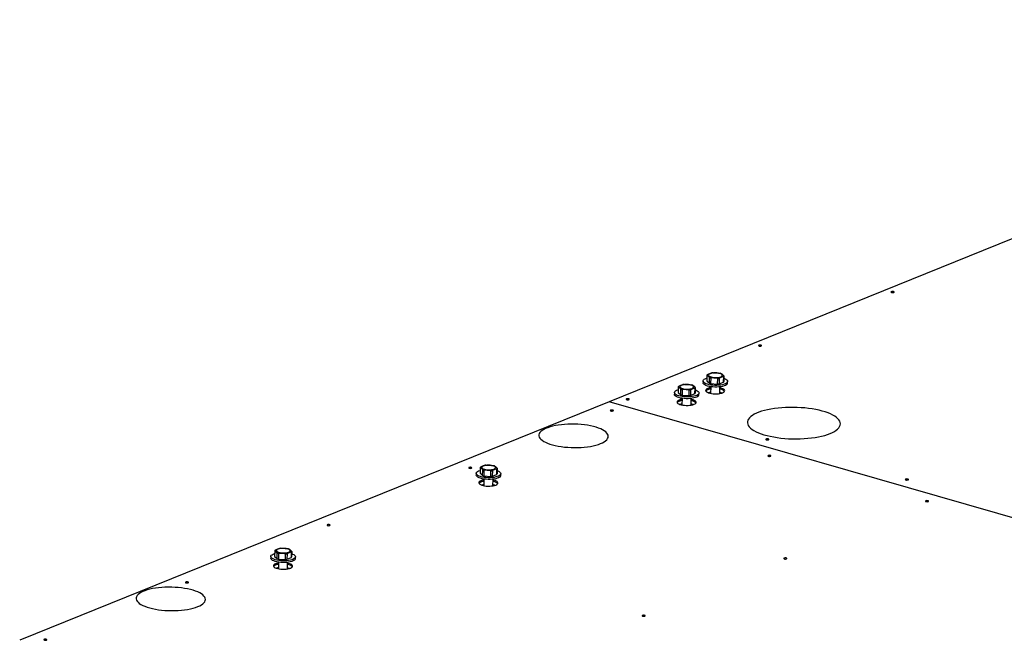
# Model space of a CAD drawing. Header units: millimetres. Extents: x 5 to 589, y 5 to 415.
# Tile 30 of 90: x 188 to 217, y 68 to 87. Entities that reach past the tile are written whole.
import ezdxf

# ---------------------------------------------------------------- set-up
doc = ezdxf.new("R2010")
doc.units = ezdxf.units.MM
doc.layers.add('TRAIT-FORT', color=4, linetype='Continuous', lineweight=25)

msp = doc.modelspace()

# ---------------------------------------------------------------- linework, layer by layer
at = {"layer": 'TRAIT-FORT', "color": 4, "linetype": 'Continuous', "lineweight": 25}
for p, q in [((233.559, 86.6), (205.575, 75.272)), ((208.359, 75.888), (208.358, 75.837)), ((208.474, 76.056), (208.471, 75.891)), ((208.471, 75.891), (208.547, 75.823)), ((208.547, 75.823), (208.55, 75.989)), ((208.587, 75.978), (208.584, 75.813)), ((208.792, 75.799), (208.795, 75.964)), ((208.839, 75.969), (208.836, 75.804)), ((208.968, 75.857), (208.971, 76.023)), ((208.978, 76.038), (208.976, 75.873)), ((209.087, 75.825), (209.088, 75.876)), ((207.626, 75.713), (207.623, 75.548)), ((207.699, 75.48), (207.702, 75.645)), ((207.739, 75.635), (207.736, 75.47)), ((207.944, 75.455), (207.947, 75.621)), ((207.991, 75.626), (207.988, 75.461)), ((208.12, 75.514), (208.123, 75.679)), ((208.13, 75.695), (208.128, 75.53)), ((208.586, 75.719), (208.582, 75.523)), ((208.584, 75.813), (208.792, 75.799)), ((208.836, 75.804), (208.968, 75.857)), ((208.852, 75.518), (208.856, 75.714)), ((207.511, 75.545), (207.51, 75.494)), ((207.623, 75.548), (207.699, 75.48)), ((207.738, 75.376), (207.734, 75.18)), ((207.736, 75.47), (207.944, 75.455)), ((207.988, 75.461), (208.12, 75.514)), ((208.004, 75.175), (208.008, 75.371)), ((208.239, 75.482), (208.24, 75.533)), ((205.575, 75.272), (188.106, 68.201)), ((243.023, 64.498), (205.575, 75.272)), ((205.575, 75.272), (205.575, 75.272)), ((243.024, 64.498), (205.575, 75.272)), ((201.752, 73.32), (201.749, 73.155)), ((201.825, 73.087), (201.828, 73.252)), ((202.246, 73.121), (202.249, 73.286)), ((202.256, 73.302), (202.254, 73.137)), ((201.637, 73.152), (201.636, 73.101)), ((201.749, 73.155), (201.825, 73.087)), ((201.864, 72.983), (201.86, 72.787)), ((201.865, 73.242), (201.862, 73.077)), ((201.862, 73.077), (202.07, 73.062)), ((202.07, 73.062), (202.073, 73.228)), ((202.117, 73.233), (202.114, 73.068)), ((202.114, 73.068), (202.246, 73.121)), ((202.13, 72.782), (202.134, 72.978)), ((202.365, 73.089), (202.366, 73.14)), ((195.549, 70.688), (195.548, 70.637)), ((195.664, 70.856), (195.662, 70.691)), ((195.662, 70.691), (195.738, 70.623)), ((195.738, 70.623), (195.74, 70.788)), ((195.777, 70.778), (195.774, 70.612)), ((195.982, 70.598), (195.985, 70.764)), ((196.029, 70.769), (196.027, 70.603)), ((196.027, 70.603), (196.159, 70.657)), ((196.159, 70.657), (196.162, 70.822)), ((196.169, 70.838), (196.166, 70.673)), ((196.278, 70.625), (196.279, 70.676)), ((195.776, 70.518), (195.773, 70.323)), ((195.774, 70.612), (195.982, 70.598)), ((196.043, 70.318), (196.046, 70.514))]:
    msp.add_line(p, q, dxfattribs=at)
at = {"layer": 'TRAIT-FORT', "color": 4, "linetype": 'Continuous', "lineweight": 25, "flags": 128}
for points in [[(213.939, 78.537), (213.93, 78.532), (213.929, 78.526), (213.934, 78.52), (213.946, 78.515), (213.962, 78.512), (213.979, 78.511), (213.996, 78.513), (214.01, 78.516), (214.019, 78.522), (214.02, 78.528), (214.015, 78.534), (214.003, 78.538), (213.987, 78.541), (213.97, 78.542), (213.952, 78.541), (213.939, 78.537)], [(210.014, 76.948), (210.005, 76.943), (210.004, 76.937), (210.009, 76.931), (210.021, 76.926), (210.036, 76.923), (210.054, 76.922), (210.071, 76.924), (210.085, 76.928), (210.093, 76.933), (210.095, 76.939), (210.09, 76.945), (210.078, 76.95), (210.062, 76.953), (210.045, 76.953), (210.027, 76.952), (210.014, 76.948)], [(209.052, 75.824), (209.022, 75.807), (208.983, 75.791), (208.938, 75.779), (208.886, 75.769), (208.83, 75.762), (208.771, 75.759), (208.711, 75.759), (208.651, 75.762), (208.593, 75.769), (208.539, 75.778), (208.49, 75.791), (208.447, 75.806), (208.411, 75.823), (208.385, 75.841), (208.367, 75.861), (208.359, 75.881), (208.361, 75.902), (208.373, 75.922), (208.395, 75.94), (208.425, 75.957), (208.464, 75.973), (208.473, 75.975)], [(208.884, 76.015), (208.908, 76.027), (208.923, 76.042), (208.929, 76.057), (208.924, 76.072), (208.909, 76.087), (208.885, 76.1), (208.853, 76.111), (208.815, 76.12), (208.772, 76.126), (208.727, 76.128), (208.682, 76.127), (208.64, 76.123), (208.601, 76.116), (208.569, 76.105), (208.545, 76.093), (208.53, 76.079), (208.524, 76.063), (208.529, 76.048), (208.544, 76.033), (208.568, 76.02), (208.6, 76.009), (208.638, 76), (208.68, 75.994), (208.725, 75.992), (208.77, 75.993), (208.813, 75.997), (208.852, 76.004), (208.884, 76.015)], [(208.977, 75.967), (209, 75.958), (209.035, 75.941), (209.062, 75.923), (209.08, 75.903), (209.088, 75.883), (209.086, 75.862), (209.074, 75.842), (209.052, 75.824)], [(208.204, 75.48), (208.174, 75.463), (208.135, 75.448), (208.09, 75.436), (208.038, 75.426), (207.982, 75.419), (207.923, 75.416), (207.863, 75.416), (207.803, 75.419), (207.745, 75.425), (207.691, 75.435), (207.642, 75.447), (207.599, 75.462), (207.563, 75.479), (207.537, 75.498), (207.519, 75.518), (207.511, 75.538), (207.513, 75.559), (207.525, 75.578), (207.547, 75.597), (207.577, 75.614), (207.616, 75.629), (207.625, 75.632)], [(208.036, 75.671), (208.06, 75.684), (208.075, 75.698), (208.081, 75.713), (208.076, 75.729), (208.061, 75.743), (208.037, 75.757), (208.005, 75.768), (207.967, 75.777), (207.924, 75.783), (207.879, 75.785), (207.834, 75.784), (207.792, 75.78), (207.753, 75.772), (207.721, 75.762), (207.697, 75.749), (207.682, 75.735), (207.676, 75.72), (207.681, 75.705), (207.696, 75.69), (207.72, 75.677), (207.752, 75.665), (207.79, 75.657), (207.832, 75.651), (207.877, 75.648), (207.922, 75.649), (207.965, 75.654), (208.004, 75.661), (208.036, 75.671)], [(208.129, 75.624), (208.152, 75.615), (208.187, 75.598), (208.214, 75.579), (208.232, 75.56), (208.24, 75.539), (208.238, 75.519), (208.226, 75.499), (208.204, 75.48)], [(209.051, 75.773), (209.021, 75.756), (208.982, 75.741), (208.937, 75.728), (208.885, 75.718), (208.829, 75.712), (208.77, 75.708), (208.71, 75.708), (208.65, 75.711), (208.592, 75.718), (208.538, 75.727), (208.489, 75.74), (208.446, 75.755), (208.411, 75.772), (208.384, 75.791), (208.366, 75.81), (208.358, 75.831), (208.358, 75.837)], [(208.498, 75.669), (208.469, 75.654), (208.448, 75.638), (208.437, 75.621), (208.436, 75.604), (208.444, 75.586), (208.461, 75.569), (208.487, 75.553), (208.521, 75.539), (208.562, 75.527), (208.608, 75.518), (208.658, 75.512), (208.71, 75.509), (208.762, 75.51), (208.813, 75.513), (208.86, 75.52), (208.903, 75.529), (208.94, 75.542), (208.969, 75.556), (208.989, 75.572), (209, 75.589), (209.002, 75.607), (208.994, 75.624), (208.977, 75.641), (208.95, 75.657), (208.916, 75.671), (208.876, 75.683), (208.855, 75.687)], [(206.089, 75.359), (206.08, 75.354), (206.079, 75.348), (206.084, 75.342), (206.096, 75.337), (206.111, 75.334), (206.129, 75.334), (206.146, 75.335), (206.16, 75.339), (206.168, 75.344), (206.17, 75.35), (206.165, 75.356), (206.153, 75.361), (206.137, 75.364), (206.119, 75.365), (206.102, 75.363), (206.089, 75.359)], [(208.203, 75.43), (208.173, 75.412), (208.134, 75.397), (208.089, 75.385), (208.037, 75.375), (207.981, 75.368), (207.922, 75.365), (207.862, 75.365), (207.802, 75.368), (207.744, 75.375), (207.69, 75.384), (207.641, 75.397), (207.598, 75.412), (207.563, 75.429), (207.536, 75.447), (207.518, 75.467), (207.51, 75.487), (207.51, 75.494)], [(207.65, 75.325), (207.621, 75.311), (207.6, 75.295), (207.589, 75.278), (207.588, 75.26), (207.596, 75.243), (207.613, 75.226), (207.639, 75.21), (207.673, 75.196), (207.714, 75.184), (207.76, 75.175), (207.81, 75.169), (207.862, 75.166), (207.914, 75.166), (207.965, 75.17), (208.012, 75.177), (208.055, 75.186), (208.092, 75.198), (208.121, 75.213), (208.141, 75.229), (208.152, 75.246), (208.154, 75.263), (208.146, 75.281), (208.129, 75.298), (208.102, 75.314), (208.068, 75.328), (208.028, 75.34), (208.007, 75.344)], [(208.912, 75.532), (208.873, 75.543), (208.853, 75.547)], [(208.912, 75.532), (208.873, 75.543), (208.853, 75.547)], [(208.853, 75.547), (208.873, 75.543), (208.912, 75.532)], [(205.62, 75.024), (205.612, 75.019), (205.61, 75.013), (205.616, 75.007), (205.627, 75.002), (205.643, 74.999), (205.661, 74.998), (205.678, 75), (205.692, 75.004), (205.7, 75.009), (205.702, 75.015), (205.697, 75.021), (205.685, 75.026), (205.669, 75.029), (205.651, 75.029), (205.634, 75.028), (205.62, 75.024)], [(208.061, 75.19), (208.025, 75.2), (208.005, 75.204)], [(208.064, 75.189), (208.025, 75.2), (208.005, 75.204)], [(208.005, 75.204), (208.025, 75.2), (208.064, 75.189)], [(212.123, 74.332), (212.192, 74.362), (212.253, 74.395), (212.305, 74.429), (212.348, 74.464), (212.382, 74.501), (212.407, 74.539), (212.423, 74.577), (212.429, 74.616), (212.425, 74.655), (212.411, 74.694), (212.388, 74.733), (212.356, 74.771), (212.314, 74.808), (212.264, 74.844), (212.205, 74.878), (212.138, 74.911), (212.063, 74.942), (211.981, 74.971), (211.893, 74.997), (211.799, 75.021), (211.699, 75.042), (211.595, 75.061), (211.487, 75.076), (211.376, 75.089), (211.263, 75.098), (211.148, 75.104), (211.033, 75.107), (210.918, 75.107), (210.803, 75.103), (210.691, 75.096), (210.581, 75.086), (210.474, 75.073), (210.371, 75.056), (210.273, 75.037), (210.181, 75.015), (210.094, 74.991), (210.015, 74.964), (209.942, 74.934), (209.878, 74.903), (209.821, 74.87), (209.773, 74.835), (209.734, 74.799), (209.705, 74.761), (209.685, 74.723), (209.674, 74.684), (209.673, 74.645), (209.682, 74.606), (209.7, 74.568), (209.728, 74.529), (209.765, 74.492), (209.811, 74.455), (209.866, 74.42), (209.929, 74.386), (210, 74.354), (210.078, 74.325), (210.163, 74.297), (210.255, 74.272), (210.352, 74.249), (210.453, 74.229), (210.559, 74.212), (210.669, 74.198), (210.781, 74.187), (210.895, 74.179), (211.01, 74.175), (211.126, 74.174), (211.241, 74.176), (211.354, 74.181), (211.466, 74.19), (211.574, 74.201), (211.679, 74.216), (211.779, 74.234), (211.875, 74.254), (211.964, 74.278), (212.047, 74.304), (212.123, 74.332)], [(205.322, 74.032), (205.381, 74.059), (205.431, 74.087), (205.473, 74.117), (205.506, 74.148), (205.53, 74.18), (205.545, 74.213), (205.55, 74.246), (205.545, 74.28), (205.531, 74.313), (205.508, 74.346), (205.475, 74.379), (205.433, 74.41), (205.383, 74.439), (205.325, 74.467), (205.259, 74.494), (205.187, 74.518), (205.108, 74.539), (205.024, 74.558), (204.935, 74.575), (204.842, 74.588), (204.746, 74.598), (204.649, 74.605), (204.55, 74.609), (204.45, 74.61), (204.352, 74.608), (204.255, 74.602), (204.161, 74.593), (204.07, 74.581), (203.983, 74.566), (203.901, 74.548), (203.825, 74.528), (203.756, 74.505), (203.693, 74.48), (203.639, 74.452), (203.593, 74.423), (203.555, 74.393), (203.526, 74.361), (203.507, 74.328), (203.497, 74.295), (203.497, 74.262), (203.507, 74.228), (203.525, 74.195), (203.554, 74.162), (203.591, 74.13), (203.637, 74.1), (203.691, 74.071), (203.753, 74.044), (203.822, 74.019), (203.898, 73.996), (203.98, 73.976), (204.066, 73.958), (204.157, 73.943), (204.251, 73.931), (204.348, 73.923), (204.447, 73.917), (204.546, 73.915), (204.645, 73.916), (204.743, 73.92), (204.839, 73.927), (204.931, 73.937), (205.02, 73.951), (205.105, 73.967), (205.184, 73.987), (205.257, 74.008), (205.322, 74.032)], [(210.226, 74.169), (210.218, 74.164), (210.216, 74.158), (210.222, 74.152), (210.233, 74.147), (210.249, 74.144), (210.267, 74.143), (210.284, 74.145), (210.298, 74.148), (210.306, 74.154), (210.308, 74.16), (210.302, 74.166), (210.291, 74.17), (210.275, 74.173), (210.257, 74.174), (210.24, 74.173), (210.226, 74.169)], [(210.291, 73.68), (210.283, 73.675), (210.281, 73.669), (210.286, 73.663), (210.298, 73.658), (210.314, 73.655), (210.332, 73.655), (210.349, 73.656), (210.363, 73.66), (210.371, 73.665), (210.372, 73.671), (210.367, 73.677), (210.356, 73.682), (210.34, 73.685), (210.322, 73.686), (210.305, 73.684), (210.291, 73.68)], [(201.423, 73.325), (201.414, 73.32), (201.413, 73.314), (201.418, 73.308), (201.43, 73.303), (201.446, 73.3), (201.463, 73.299), (201.481, 73.301), (201.494, 73.305), (201.503, 73.31), (201.504, 73.316), (201.499, 73.322), (201.487, 73.326), (201.471, 73.33), (201.454, 73.33), (201.437, 73.329), (201.423, 73.325)], [(202.162, 73.279), (202.186, 73.291), (202.201, 73.305), (202.207, 73.32), (202.202, 73.336), (202.187, 73.35), (202.163, 73.364), (202.131, 73.375), (202.093, 73.384), (202.05, 73.39), (202.006, 73.392), (201.961, 73.391), (201.918, 73.387), (201.879, 73.379), (201.847, 73.369), (201.823, 73.357), (201.808, 73.342), (201.802, 73.327), (201.807, 73.312), (201.822, 73.297), (201.846, 73.284), (201.878, 73.272), (201.916, 73.264), (201.958, 73.258), (202.003, 73.255), (202.048, 73.256), (202.091, 73.261), (202.13, 73.268), (202.162, 73.279)], [(202.329, 73.037), (202.299, 73.019), (202.26, 73.004), (202.215, 72.992), (202.163, 72.982), (202.107, 72.975), (202.048, 72.972), (201.988, 72.972), (201.928, 72.975), (201.87, 72.982), (201.816, 72.991), (201.767, 73.004), (201.724, 73.019), (201.689, 73.036), (201.662, 73.054), (201.644, 73.074), (201.636, 73.094), (201.636, 73.101)], [(202.33, 73.087), (202.3, 73.07), (202.261, 73.055), (202.216, 73.043), (202.164, 73.033), (202.108, 73.026), (202.049, 73.023), (201.989, 73.023), (201.929, 73.026), (201.871, 73.032), (201.817, 73.042), (201.768, 73.055), (201.725, 73.069), (201.689, 73.087), (201.663, 73.105), (201.645, 73.125), (201.637, 73.145), (201.639, 73.166), (201.651, 73.185), (201.673, 73.204), (201.703, 73.221), (201.742, 73.236), (201.751, 73.239)], [(202.255, 73.231), (202.278, 73.222), (202.313, 73.205), (202.34, 73.186), (202.358, 73.167), (202.366, 73.146), (202.364, 73.126), (202.352, 73.106), (202.33, 73.087)], [(214.364, 72.978), (214.356, 72.973), (214.354, 72.967), (214.359, 72.961), (214.371, 72.957), (214.387, 72.953), (214.404, 72.953), (214.422, 72.954), (214.435, 72.958), (214.444, 72.963), (214.445, 72.969), (214.44, 72.975), (214.428, 72.98), (214.413, 72.983), (214.395, 72.984), (214.378, 72.982), (214.364, 72.978)], [(201.776, 72.932), (201.747, 72.918), (201.726, 72.902), (201.715, 72.885), (201.714, 72.867), (201.722, 72.85), (201.739, 72.833), (201.765, 72.817), (201.799, 72.803), (201.84, 72.791), (201.886, 72.782), (201.936, 72.776), (201.988, 72.773), (202.04, 72.773), (202.091, 72.777), (202.138, 72.784), (202.181, 72.793), (202.218, 72.805), (202.247, 72.82), (202.267, 72.836), (202.278, 72.853), (202.28, 72.871), (202.272, 72.888), (202.255, 72.905), (202.229, 72.921), (202.194, 72.935), (202.154, 72.947), (202.133, 72.951)], [(202.19, 72.796), (202.151, 72.807), (202.131, 72.811)], [(202.19, 72.796), (202.151, 72.807), (202.131, 72.811)], [(202.131, 72.811), (202.151, 72.807), (202.19, 72.796)], [(214.962, 72.337), (214.953, 72.331), (214.952, 72.325), (214.957, 72.319), (214.969, 72.315), (214.984, 72.312), (215.002, 72.311), (215.019, 72.312), (215.033, 72.316), (215.041, 72.321), (215.043, 72.327), (215.038, 72.333), (215.026, 72.338), (215.01, 72.341), (214.992, 72.342), (214.975, 72.34), (214.962, 72.337)], [(197.225, 71.626), (197.217, 71.621), (197.215, 71.615), (197.221, 71.609), (197.232, 71.604), (197.248, 71.601), (197.266, 71.6), (197.283, 71.602), (197.297, 71.605), (197.305, 71.611), (197.307, 71.617), (197.301, 71.623), (197.29, 71.627), (197.274, 71.63), (197.256, 71.631), (197.239, 71.63), (197.225, 71.626)], [(196.074, 70.814), (196.099, 70.827), (196.114, 70.841), (196.119, 70.856), (196.114, 70.872), (196.099, 70.886), (196.076, 70.9), (196.044, 70.911), (196.006, 70.92), (195.963, 70.926), (195.918, 70.928), (195.873, 70.927), (195.83, 70.923), (195.792, 70.915), (195.76, 70.905), (195.735, 70.892), (195.72, 70.878), (195.715, 70.863), (195.72, 70.848), (195.734, 70.833), (195.758, 70.82), (195.79, 70.808), (195.828, 70.8), (195.871, 70.794), (195.916, 70.791), (195.961, 70.792), (196.004, 70.797), (196.042, 70.804), (196.074, 70.814)], [(196.242, 70.573), (196.211, 70.555), (196.173, 70.54), (196.127, 70.528), (196.076, 70.518), (196.02, 70.511), (195.961, 70.508), (195.901, 70.508), (195.841, 70.511), (195.783, 70.517), (195.729, 70.527), (195.679, 70.54), (195.636, 70.554), (195.601, 70.572), (195.574, 70.59), (195.557, 70.61), (195.549, 70.63), (195.548, 70.637)], [(196.243, 70.623), (196.212, 70.606), (196.174, 70.591), (196.128, 70.579), (196.076, 70.569), (196.021, 70.562), (195.962, 70.559), (195.901, 70.559), (195.842, 70.562), (195.784, 70.568), (195.729, 70.578), (195.68, 70.59), (195.637, 70.605), (195.602, 70.622), (195.575, 70.641), (195.557, 70.661), (195.549, 70.681), (195.552, 70.701), (195.563, 70.721), (195.585, 70.74), (195.615, 70.757), (195.654, 70.772), (195.663, 70.775)], [(196.168, 70.767), (196.191, 70.758), (196.226, 70.741), (196.253, 70.722), (196.27, 70.703), (196.278, 70.682), (196.276, 70.662), (196.264, 70.642), (196.243, 70.623)], [(210.764, 70.637), (210.756, 70.632), (210.754, 70.626), (210.759, 70.62), (210.771, 70.615), (210.787, 70.612), (210.805, 70.612), (210.822, 70.613), (210.835, 70.617), (210.844, 70.622), (210.845, 70.628), (210.84, 70.634), (210.829, 70.639), (210.813, 70.642), (210.795, 70.643), (210.778, 70.641), (210.764, 70.637)], [(195.688, 70.468), (195.659, 70.454), (195.639, 70.438), (195.628, 70.421), (195.626, 70.403), (195.634, 70.386), (195.651, 70.369), (195.677, 70.353), (195.711, 70.339), (195.752, 70.327), (195.798, 70.318), (195.848, 70.312), (195.9, 70.309), (195.952, 70.309), (196.003, 70.313), (196.051, 70.319), (196.094, 70.329), (196.13, 70.341), (196.159, 70.356), (196.18, 70.372), (196.191, 70.389), (196.192, 70.406), (196.184, 70.424), (196.167, 70.441), (196.141, 70.457), (196.107, 70.471), (196.066, 70.482), (196.046, 70.487)], [(196.1, 70.332), (196.064, 70.343), (196.043, 70.347)], [(196.102, 70.332), (196.064, 70.343), (196.043, 70.347)], [(196.043, 70.347), (196.064, 70.343), (196.102, 70.332)], [(193.382, 69.199), (193.441, 69.226), (193.491, 69.254), (193.533, 69.284), (193.566, 69.315), (193.59, 69.347), (193.605, 69.38), (193.61, 69.413), (193.605, 69.447), (193.591, 69.48), (193.568, 69.513), (193.535, 69.546), (193.493, 69.577), (193.443, 69.606), (193.385, 69.634), (193.319, 69.661), (193.247, 69.685), (193.168, 69.706), (193.084, 69.725), (192.995, 69.741), (192.902, 69.755), (192.806, 69.765), (192.709, 69.772), (192.61, 69.776), (192.51, 69.777), (192.412, 69.775), (192.315, 69.769), (192.221, 69.76), (192.13, 69.748), (192.043, 69.733), (191.961, 69.715), (191.885, 69.695), (191.816, 69.672), (191.753, 69.646), (191.699, 69.619), (191.653, 69.59), (191.615, 69.56), (191.586, 69.528), (191.567, 69.495), (191.557, 69.462), (191.557, 69.429), (191.567, 69.395), (191.586, 69.362), (191.614, 69.329), (191.651, 69.297), (191.697, 69.267), (191.751, 69.238), (191.813, 69.211), (191.882, 69.186), (191.958, 69.163), (192.04, 69.143), (192.126, 69.125), (192.217, 69.11), (192.311, 69.098), (192.408, 69.09), (192.507, 69.084), (192.606, 69.082), (192.705, 69.083), (192.803, 69.087), (192.899, 69.094), (192.991, 69.104), (193.08, 69.118), (193.165, 69.134), (193.244, 69.153), (193.317, 69.175), (193.382, 69.199)], [(193.027, 69.927), (193.019, 69.922), (193.018, 69.916), (193.023, 69.91), (193.034, 69.905), (193.05, 69.902), (193.068, 69.901), (193.085, 69.903), (193.099, 69.906), (193.107, 69.912), (193.109, 69.918), (193.104, 69.923), (193.092, 69.928), (193.076, 69.931), (193.058, 69.932), (193.041, 69.931), (193.027, 69.927)], [(206.566, 68.938), (206.558, 68.933), (206.556, 68.927), (206.562, 68.921), (206.573, 68.916), (206.589, 68.913), (206.607, 68.913), (206.624, 68.914), (206.638, 68.918), (206.646, 68.923), (206.648, 68.929), (206.642, 68.935), (206.631, 68.94), (206.615, 68.943), (206.597, 68.944), (206.58, 68.942), (206.566, 68.938)], [(188.83, 68.228), (188.821, 68.222), (188.82, 68.216), (188.825, 68.211), (188.837, 68.206), (188.853, 68.203), (188.87, 68.202), (188.888, 68.203), (188.901, 68.207), (188.91, 68.212), (188.911, 68.218), (188.906, 68.224), (188.894, 68.229), (188.879, 68.232), (188.861, 68.233), (188.844, 68.231), (188.83, 68.228)]]:
    msp.add_lwpolyline(points, dxfattribs=at)
at = {"layer": 'TRAIT-FORT', "color": 4, "linetype": 'Continuous', "lineweight": 25}
for centre, radius, start, end in [((208.51, 76.049), 0.0371, 141.553, 168.6054), ((208.678, 76.363), 0.396, 251.1702, 256.7267), ((208.706, 75.516), 0.617, 94.538, 98.6718), ((208.746, 76.579), 0.617, 274.538, 278.6718), ((208.775, 75.731), 0.396, 71.1702, 76.7267), ((208.942, 76.046), 0.0371, 321.553, 348.6054), ((207.662, 75.706), 0.0371, 141.553, 168.6054), ((207.83, 76.02), 0.396, 251.1702, 256.7267), ((207.858, 75.172), 0.617, 94.538, 98.6718), ((207.898, 76.236), 0.617, 274.538, 278.6718), ((207.927, 75.388), 0.396, 71.1702, 76.7267), ((208.094, 75.702), 0.0371, 321.553, 348.6054), ((208.599, 75.423), 0.231, 93.6953, 133.4864), ((208.53, 75.523), 0.113, 107.0564, 142.9164), ((208.653, 75.218), 0.441, 98.9786, 110.7214), ((208.654, 75.256), 0.441, 98.9786, 110.7214), ((208.675, 76.198), 0.396, 251.1702, 256.7267), ((208.743, 76.414), 0.617, 274.538, 278.6718), ((208.837, 75.43), 0.22, 43.5553, 85.3939), ((208.939, 75.88), 0.0371, 321.553, 348.6054), ((209.02, 75.833), 0.0676, 297.5337, 353.3912), ((207.751, 75.08), 0.231, 93.6953, 133.4864), ((207.805, 74.875), 0.441, 98.9786, 110.7214), ((207.806, 74.913), 0.441, 98.9786, 110.7214), ((207.827, 75.855), 0.396, 251.1702, 256.7267), ((207.895, 76.07), 0.617, 274.538, 278.6718), ((207.989, 75.086), 0.22, 43.5553, 85.3939), ((208.091, 75.537), 0.0371, 321.553, 348.6054), ((208.172, 75.49), 0.0676, 297.5337, 353.3912), ((208.66, 75.072), 0.486, 99.1649, 106.3556), ((207.682, 75.18), 0.113, 107.0564, 142.9164), ((207.812, 74.729), 0.486, 99.1649, 106.3556), ((207.813, 74.725), 0.49, 99.1797, 105.9833), ((201.788, 73.313), 0.0371, 141.553, 168.6054), ((201.956, 73.627), 0.396, 251.1702, 256.7267), ((201.984, 72.78), 0.617, 94.538, 98.6718), ((202.053, 72.995), 0.396, 71.1702, 76.7267), ((202.22, 73.309), 0.0371, 321.553, 348.6054), ((201.953, 73.462), 0.396, 251.1702, 256.7267), ((202.021, 73.677), 0.617, 274.538, 278.6718), ((202.024, 73.843), 0.617, 274.538, 278.6718), ((202.217, 73.144), 0.0371, 321.553, 348.6054), ((202.298, 73.097), 0.0676, 297.5337, 353.3912), ((201.877, 72.687), 0.231, 93.6953, 133.4864), ((201.808, 72.787), 0.113, 107.0564, 142.9164), ((201.931, 72.482), 0.441, 98.9786, 110.7214), ((201.932, 72.52), 0.441, 98.9786, 110.7214), ((201.938, 72.336), 0.486, 99.1649, 106.3556), ((202.115, 72.693), 0.22, 43.5553, 85.3939), ((195.897, 70.315), 0.617, 94.538, 98.6718), ((195.965, 70.531), 0.396, 71.1702, 76.7267), ((195.701, 70.849), 0.0371, 141.553, 168.6054), ((195.865, 70.998), 0.396, 251.1702, 256.7267), ((195.868, 71.163), 0.396, 251.1702, 256.7267), ((195.936, 71.379), 0.617, 274.538, 278.6718), ((196.13, 70.68), 0.0371, 321.553, 348.6054), ((196.133, 70.845), 0.0371, 321.553, 348.6054), ((196.211, 70.632), 0.0676, 297.5337, 353.3912), ((195.79, 70.223), 0.231, 93.6953, 133.4864), ((195.721, 70.322), 0.113, 107.0564, 142.9164), ((195.844, 70.056), 0.441, 98.9786, 110.7214), ((195.844, 70.018), 0.441, 98.9786, 110.7214), ((195.851, 69.872), 0.486, 99.1649, 106.3556), ((195.851, 69.868), 0.49, 99.18, 105.9755), ((195.934, 71.213), 0.617, 274.538, 278.6718), ((196.027, 70.229), 0.22, 43.5553, 85.3939)]:
    msp.add_arc(centre, radius, start, end, dxfattribs=at)
for points, knots in [([(208.55, 75.989), (208.544, 75.996), (208.531, 76.01), (208.512, 76.029), (208.493, 76.044), (208.48, 76.052), (208.474, 76.056)], [0, 0, 0, 0, 0.24801, 0.496745, 0.747954, 1, 1, 1, 1]), ([(208.481, 76.072), (208.483, 76.073), (208.489, 76.077), (208.501, 76.083), (208.517, 76.091), (208.533, 76.099), (208.549, 76.105), (208.565, 76.111), (208.581, 76.117), (208.597, 76.122), (208.608, 76.124), (208.613, 76.125)], [0, 0, 0, 0, 0.030727, 0.150926, 0.271199, 0.391731, 0.512362, 0.634032, 0.755807, 0.877864, 1, 1, 1, 1]), ([(208.795, 75.964), (208.778, 75.967), (208.743, 75.972), (208.691, 75.977), (208.639, 75.979), (208.604, 75.979), (208.587, 75.978)], [0, 0, 0, 0, 0.2480099, 0.4967448, 0.7479537, 1, 1, 1, 1]), ([(208.658, 76.131), (208.675, 76.131), (208.709, 76.132), (208.761, 76.13), (208.813, 76.125), (208.848, 76.119), (208.866, 76.117)], [0, 0, 0, 0, 0.2480099, 0.4967448, 0.7479537, 1, 1, 1, 1]), ([(208.971, 76.023), (208.966, 76.021), (208.955, 76.019), (208.939, 76.014), (208.924, 76.009), (208.908, 76.003), (208.891, 75.996), (208.875, 75.988), (208.859, 75.98), (208.847, 75.974), (208.84, 75.97), (208.839, 75.969)], [0, 0, 0, 0, 0.1202145, 0.240499, 0.3610307, 0.4816609, 0.6033176, 0.7250807, 0.8471353, 0.9692732, 1, 1, 1, 1]), ([(208.903, 76.106), (208.909, 76.102), (208.921, 76.094), (208.94, 76.079), (208.959, 76.06), (208.972, 76.046), (208.978, 76.038)], [0, 0, 0, 0, 0.2480099, 0.4967448, 0.7479537, 1, 1, 1, 1]), ([(207.702, 75.645), (207.696, 75.653), (207.683, 75.667), (207.664, 75.685), (207.645, 75.701), (207.632, 75.709), (207.626, 75.713)], [0, 0, 0, 0, 0.24801, 0.496745, 0.747954, 1, 1, 1, 1]), ([(207.633, 75.729), (207.635, 75.73), (207.641, 75.733), (207.653, 75.74), (207.669, 75.748), (207.685, 75.755), (207.701, 75.762), (207.717, 75.768), (207.733, 75.774), (207.749, 75.778), (207.76, 75.781), (207.765, 75.782)], [0, 0, 0, 0, 0.030727, 0.150926, 0.271199, 0.391731, 0.512362, 0.634032, 0.755807, 0.877864, 1, 1, 1, 1]), ([(207.947, 75.621), (207.93, 75.623), (207.895, 75.629), (207.843, 75.634), (207.791, 75.636), (207.756, 75.635), (207.739, 75.635)], [0, 0, 0, 0, 0.2480099, 0.4967448, 0.7479537, 1, 1, 1, 1]), ([(207.81, 75.787), (207.827, 75.788), (207.861, 75.789), (207.913, 75.787), (207.965, 75.782), (208, 75.776), (208.018, 75.773)], [0, 0, 0, 0, 0.2480099, 0.4967448, 0.7479537, 1, 1, 1, 1]), ([(208.123, 75.679), (208.118, 75.678), (208.107, 75.675), (208.091, 75.671), (208.076, 75.665), (208.06, 75.659), (208.043, 75.653), (208.027, 75.645), (208.011, 75.637), (207.999, 75.63), (207.992, 75.627), (207.991, 75.626)], [0, 0, 0, 0, 0.1202145, 0.240499, 0.3610307, 0.4816609, 0.6033176, 0.7250807, 0.8471353, 0.9692732, 1, 1, 1, 1]), ([(208.055, 75.763), (208.061, 75.759), (208.073, 75.751), (208.092, 75.735), (208.111, 75.717), (208.124, 75.702), (208.13, 75.695)], [0, 0, 0, 0, 0.2480099, 0.4967448, 0.7479537, 1, 1, 1, 1]), ([(201.828, 73.252), (201.822, 73.26), (201.809, 73.274), (201.79, 73.292), (201.771, 73.308), (201.758, 73.316), (201.752, 73.32)], [0, 0, 0, 0, 0.24801, 0.496745, 0.747954, 1, 1, 1, 1]), ([(201.759, 73.336), (201.761, 73.337), (201.767, 73.34), (201.779, 73.347), (201.795, 73.355), (201.811, 73.362), (201.827, 73.369), (201.843, 73.375), (201.859, 73.381), (201.875, 73.385), (201.886, 73.388), (201.891, 73.389)], [0, 0, 0, 0, 0.030727, 0.150926, 0.271199, 0.391731, 0.512362, 0.634032, 0.755807, 0.877864, 1, 1, 1, 1]), ([(201.936, 73.394), (201.953, 73.395), (201.987, 73.396), (202.039, 73.394), (202.092, 73.389), (202.126, 73.383), (202.144, 73.38)], [0, 0, 0, 0, 0.2480099, 0.4967448, 0.7479537, 1, 1, 1, 1]), ([(202.249, 73.286), (202.244, 73.285), (202.233, 73.282), (202.217, 73.278), (202.202, 73.273), (202.186, 73.266), (202.169, 73.26), (202.153, 73.252), (202.137, 73.244), (202.125, 73.237), (202.118, 73.234), (202.117, 73.233)], [0, 0, 0, 0, 0.1202145, 0.240499, 0.3610307, 0.4816609, 0.6033176, 0.7250807, 0.8471353, 0.9692732, 1, 1, 1, 1]), ([(202.181, 73.37), (202.187, 73.366), (202.199, 73.358), (202.218, 73.342), (202.237, 73.324), (202.25, 73.309), (202.256, 73.302)], [0, 0, 0, 0, 0.2480099, 0.4967448, 0.7479537, 1, 1, 1, 1]), ([(202.073, 73.228), (202.056, 73.231), (202.021, 73.236), (201.969, 73.241), (201.917, 73.243), (201.882, 73.242), (201.865, 73.242)], [0, 0, 0, 0, 0.2480099, 0.4967448, 0.7479537, 1, 1, 1, 1]), ([(195.672, 70.872), (195.673, 70.872), (195.68, 70.876), (195.692, 70.883), (195.708, 70.891), (195.724, 70.898), (195.74, 70.905), (195.756, 70.911), (195.772, 70.916), (195.788, 70.921), (195.799, 70.924), (195.804, 70.925)], [0, 0, 0, 0, 0.030727, 0.150926, 0.271199, 0.391731, 0.512362, 0.634032, 0.755807, 0.877864, 1, 1, 1, 1]), ([(195.848, 70.93), (195.865, 70.931), (195.9, 70.932), (195.952, 70.93), (196.004, 70.925), (196.039, 70.919), (196.056, 70.916)], [0, 0, 0, 0, 0.2480099, 0.4967448, 0.7479537, 1, 1, 1, 1]), ([(195.74, 70.788), (195.734, 70.796), (195.722, 70.81), (195.703, 70.828), (195.684, 70.844), (195.671, 70.852), (195.664, 70.856)], [0, 0, 0, 0, 0.24801, 0.496745, 0.747954, 1, 1, 1, 1]), ([(195.985, 70.764), (195.968, 70.766), (195.934, 70.772), (195.882, 70.777), (195.83, 70.779), (195.795, 70.778), (195.777, 70.778)], [0, 0, 0, 0, 0.2480099, 0.4967448, 0.7479537, 1, 1, 1, 1]), ([(196.162, 70.822), (196.156, 70.821), (196.146, 70.818), (196.13, 70.814), (196.114, 70.808), (196.098, 70.802), (196.082, 70.796), (196.066, 70.788), (196.05, 70.78), (196.038, 70.773), (196.031, 70.77), (196.029, 70.769)], [0, 0, 0, 0, 0.1202145, 0.240499, 0.3610307, 0.4816609, 0.6033176, 0.7250807, 0.8471353, 0.9692732, 1, 1, 1, 1]), ([(196.093, 70.906), (196.099, 70.902), (196.112, 70.894), (196.131, 70.878), (196.15, 70.86), (196.163, 70.845), (196.169, 70.838)], [0, 0, 0, 0, 0.2480099, 0.4967448, 0.7479537, 1, 1, 1, 1])]:
    msp.add_open_spline(points, degree=3, knots=knots, dxfattribs=at)

doc.saveas('drawing.dxf')
